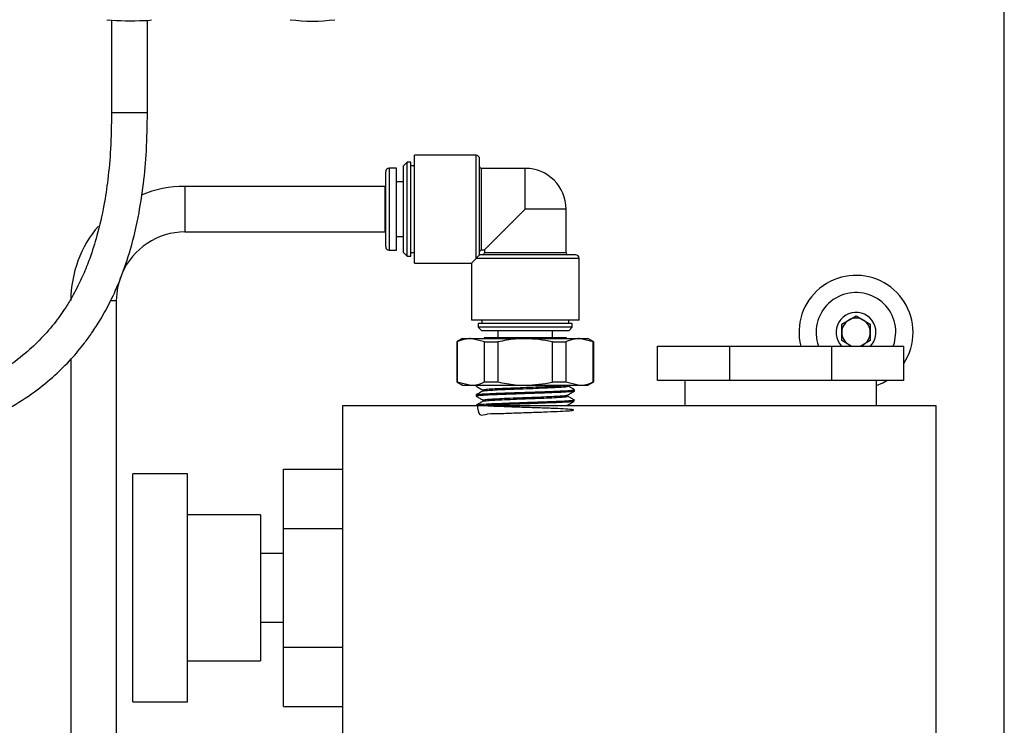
# Model space of a CAD drawing. Header units: inches. Extents: x 0.4 to 16.8, y 0 to 10.8.
# Tile 23 of 104: x 7.1 to 7.8, y 5.3 to 5.8. Entities that reach past the tile are written whole.
import ezdxf

# ---------------------------------------------------------------- set-up
doc = ezdxf.new("R2010")
doc.units = ezdxf.units.IN
doc.header["$MEASUREMENT"] = 0

msp = doc.modelspace()

# ---------------------------------------------------------------- linework, layer by layer
at = {"color": 7, "linetype": 'Continuous'}
for p, q in [((7.79493, 5.06628), (7.79493, 6.76003)), ((7.18342, 5.78627), (7.18342, 5.72304)), ((7.20803, 5.72304), (7.20803, 5.7863)), ((7.18342, 5.72304), (7.20803, 5.72304)), ((7.43309, 5.69378), (7.39086, 5.69378)), ((7.39086, 5.62003), (7.39086, 5.69378)), ((7.43309, 5.6232), (7.43309, 5.69378)), ((7.38594, 5.6891), (7.38348, 5.68664)), ((7.38348, 5.62718), (7.38348, 5.68664)), ((7.3884, 5.6891), (7.38594, 5.6891)), ((7.38594, 5.62472), (7.38594, 5.6891)), ((7.3884, 5.62472), (7.3884, 5.6891)), ((7.39086, 5.68664), (7.3884, 5.68664)), ((7.43555, 5.62566), (7.43555, 5.69132)), ((7.37118, 5.65691), (7.37118, 5.68257)), ((7.37856, 5.68503), (7.37364, 5.68503)), ((7.37364, 5.68503), (7.37364, 5.65691)), ((7.37856, 5.62878), (7.37856, 5.68503)), ((7.4668, 5.68484), (7.43678, 5.68484)), ((7.43678, 5.62898), (7.43678, 5.68484)), ((7.4668, 5.65691), (7.4668, 5.68484)), ((7.37055, 5.67253), (7.23368, 5.67253)), ((7.23368, 5.67253), (7.23368, 5.64128)), ((7.37055, 5.67253), (7.37055, 5.64128)), ((7.38348, 5.67566), (7.37856, 5.67566)), ((7.37118, 5.63125), (7.37118, 5.65691)), ((7.37364, 5.65691), (7.37364, 5.62878)), ((7.4668, 5.65691), (7.43887, 5.62898)), ((7.49473, 5.65691), (7.4668, 5.65691)), ((7.49473, 5.62689), (7.49473, 5.65691)), ((7.23368, 5.64128), (7.37055, 5.64128)), ((7.37856, 5.63816), (7.38348, 5.63816)), ((7.37364, 5.62878), (7.37856, 5.62878)), ((7.38348, 5.62718), (7.38594, 5.62472)), ((7.38594, 5.62472), (7.3884, 5.62472)), ((7.3884, 5.62718), (7.39086, 5.62718)), ((7.50121, 5.62566), (7.43555, 5.62566)), ((7.43678, 5.62898), (7.43887, 5.62898)), ((7.43887, 5.62898), (7.43887, 5.62689)), ((7.49473, 5.62689), (7.43887, 5.62689)), ((7.39086, 5.62003), (7.42993, 5.62003)), ((7.43309, 5.6232), (7.42993, 5.62003)), ((7.42993, 5.62003), (7.42993, 5.58097)), ((7.50368, 5.6232), (7.43309, 5.6232)), ((7.50368, 5.58097), (7.50368, 5.6232)), ((7.18291, 5.59441), (7.1868, 5.59441)), ((7.1868, 5.05383), (7.1868, 5.59441)), ((7.50368, 5.58097), (7.42993, 5.58097)), ((7.43461, 5.57851), (7.43461, 5.57605)), ((7.49899, 5.57851), (7.43461, 5.57851)), ((7.43707, 5.58097), (7.43707, 5.57851)), ((7.49653, 5.57851), (7.49653, 5.58097)), ((7.49899, 5.57605), (7.49899, 5.57851)), ((7.68361, 5.57816), (7.69336, 5.58379)), ((7.68361, 5.56691), (7.68361, 5.57816)), ((7.69336, 5.58379), (7.70311, 5.57816)), ((7.70311, 5.57816), (7.70311, 5.56691)), ((7.43461, 5.57605), (7.43707, 5.57359)), ((7.49899, 5.57605), (7.43461, 5.57605)), ((7.49653, 5.57359), (7.43707, 5.57359)), ((7.44805, 5.57359), (7.44805, 5.56867)), ((7.48555, 5.56867), (7.48555, 5.57359)), ((7.49653, 5.57359), (7.49899, 5.57605)), ((7.42383, 5.56827), (7.41993, 5.56602)), ((7.41993, 5.56602), (7.41993, 5.53854)), ((7.41993, 5.56602), (7.42022, 5.56602)), ((7.42022, 5.56602), (7.42022, 5.53854)), ((7.42383, 5.56827), (7.42959, 5.56827)), ((7.43895, 5.56602), (7.42959, 5.56827)), ((7.42959, 5.56827), (7.4668, 5.56827)), ((7.43868, 5.56867), (7.43868, 5.56827)), ((7.49493, 5.56867), (7.43868, 5.56867)), ((7.43895, 5.56602), (7.44807, 5.56602)), ((7.43895, 5.53854), (7.43895, 5.56602)), ((7.44807, 5.56602), (7.44807, 5.53854)), ((7.4668, 5.56827), (7.50401, 5.56827)), ((7.48553, 5.56602), (7.49465, 5.56602)), ((7.48553, 5.53854), (7.48553, 5.56602)), ((7.49465, 5.56602), (7.49465, 5.53854)), ((7.49493, 5.56827), (7.49493, 5.56867)), ((7.51338, 5.56602), (7.50401, 5.56827)), ((7.50401, 5.56827), (7.50977, 5.56827)), ((7.51368, 5.56602), (7.50977, 5.56827)), ((7.51338, 5.53854), (7.51338, 5.56602)), ((7.51338, 5.56602), (7.51368, 5.56602)), ((7.51368, 5.53854), (7.51368, 5.56602)), ((7.6901, 5.56316), (7.68361, 5.56691)), ((7.70311, 5.56691), (7.69662, 5.56316)), ((7.55747, 5.53966), (7.55747, 5.56316)), ((7.55747, 5.56316), (7.60687, 5.56316)), ((7.60687, 5.53966), (7.60687, 5.56316)), ((7.60687, 5.56316), (7.67673, 5.56316)), ((7.67673, 5.53966), (7.67673, 5.56316)), ((7.67673, 5.56316), (7.72613, 5.56316)), ((7.72613, 5.53966), (7.72613, 5.56316)), ((7.15555, 5.55411), (7.15555, 5.05383)), ((7.41993, 5.53854), (7.42383, 5.53628)), ((7.41993, 5.53854), (7.42022, 5.53854)), ((7.42022, 5.53854), (7.42959, 5.53628)), ((7.43895, 5.53854), (7.44807, 5.53854)), ((7.48553, 5.53854), (7.49465, 5.53854)), ((7.49465, 5.53854), (7.50401, 5.53628)), ((7.50977, 5.53628), (7.51368, 5.53854)), ((7.51338, 5.53854), (7.51368, 5.53854)), ((7.60687, 5.53966), (7.55747, 5.53966)), ((7.57618, 5.53966), (7.57618, 5.52253)), ((7.67673, 5.53966), (7.60687, 5.53966)), ((7.72613, 5.53966), (7.67673, 5.53966)), ((7.70743, 5.52253), (7.70743, 5.53966)), ((7.42383, 5.53628), (7.42959, 5.53628)), ((7.42959, 5.53628), (7.4668, 5.53628)), ((7.43305, 5.53628), (7.43307, 5.53571)), ((7.43758, 5.53313), (7.43758, 5.53229)), ((7.4668, 5.53628), (7.50401, 5.53628)), ((7.50042, 5.53225), (7.50045, 5.53322)), ((7.50401, 5.53628), (7.50977, 5.53628)), ((7.43325, 5.52976), (7.43328, 5.52878)), ((7.43779, 5.52618), (7.43779, 5.52535)), ((7.49591, 5.52878), (7.49591, 5.52962)), ((7.50021, 5.5253), (7.50024, 5.52628)), ((7.3418, 5.52253), (7.74805, 5.52253)), ((7.3418, 4.77253), (7.3418, 5.52253)), ((7.43347, 5.5228), (7.43348, 5.52253)), ((7.4957, 5.52253), (7.4957, 5.52267)), ((7.74805, 5.52253), (7.74805, 4.77253)), ((7.30118, 5.43815), (7.30118, 5.47874)), ((7.30118, 5.47874), (7.3418, 5.47874)), ((7.23555, 5.47566), (7.19805, 5.47566)), ((7.19805, 5.39753), (7.19805, 5.47566)), ((7.23555, 5.39753), (7.23555, 5.47566)), ((7.25055, 5.44753), (7.23555, 5.44753)), ((7.26055, 5.44753), (7.25055, 5.44753)), ((7.27055, 5.44753), (7.26055, 5.44753)), ((7.28555, 5.44753), (7.27055, 5.44753)), ((7.28555, 5.44753), (7.28555, 5.34753)), ((7.30118, 5.43815), (7.3418, 5.43815)), ((7.30118, 5.35696), (7.30118, 5.43815)), ((7.30118, 5.42097), (7.28555, 5.42097)), ((7.19805, 5.31941), (7.19805, 5.39753)), ((7.23555, 5.31941), (7.23555, 5.39753)), ((7.28555, 5.3741), (7.30118, 5.3741)), ((7.30118, 5.35696), (7.3418, 5.35696)), ((7.30118, 5.31636), (7.30118, 5.35696)), ((7.23555, 5.34753), (7.28555, 5.34753)), ((7.19805, 5.31941), (7.23555, 5.31941)), ((7.30118, 5.31636), (7.3418, 5.31636))]:
    msp.add_line(p, q, dxfattribs=at)
at = {"color": 7, "linetype": 'Continuous', "flags": 128}
for points in [[(7.1868, 5.59441), (7.1877, 5.60355), (7.18967, 5.61057)], [(7.71891, 5.56288), (7.71974, 5.56547), (7.72068, 5.57253)], [(7.68849, 5.56409), (7.68963, 5.56353), (7.69068, 5.56316)], [(7.69604, 5.56316), (7.69709, 5.56353), (7.69824, 5.56409)], [(7.70743, 5.53609), (7.71166, 5.53802), (7.71446, 5.53966)]]:
    msp.add_lwpolyline(points, dxfattribs=at)
at = {"color": 7, "linetype": 'Continuous'}
for centre, radius, start, end in [((7.1962, 5.95062), 0.16471, 264.45767, 273.28927), ((7.20689, 5.80024), 0.01411, 264.95792, 286.09525), ((7.32104, 5.90259), 0.11691, 262.50173, 277.49827), ((7.43309, 5.69132), 0.00246, 0, 90), ((7.43678, 5.68607), 0.00123, 180, 270), ((7.37364, 5.68257), 0.00246, 90, 180), ((7.4668, 5.65691), 0.02793, 0, 90), ((7.23368, 5.59441), 0.07813, 90, 112.58305), ((7.23368, 5.59441), 0.07813, 139.29065, 180), ((7.23368, 5.59441), 0.04688, 90, 156.99768), ((7.37364, 5.63125), 0.00246, 180, 270), ((7.43678, 5.62775), 0.00123, 90, 180), ((7.43764, 5.62689), 0.00123, 270, 0), ((7.49596, 5.62689), 0.00123, 180, 270), ((7.50121, 5.6232), 0.00246, 0, 90), ((7.69336, 5.57253), 0.03906, 0, 193.88654), ((7.69336, 5.57253), 0.02731, 0, 200.07497), ((7.69336, 5.57253), 0.01366, 0, 223.3536), ((7.69336, 5.57253), 0.00975, 120, 180), ((7.69336, 5.57253), 0.00975, 60, 120), ((7.69336, 5.57253), 0.00975, 0, 60), ((7.69336, 5.57253), 0.00975, 180, 240), ((7.69336, 5.57253), 0.00975, 300, 0), ((7.69336, 5.57253), 0.01366, 316.6464, 0), ((7.69336, 5.57253), 0.03906, 327.00661, 0)]:
    msp.add_arc(centre, radius, start, end, dxfattribs=at)
for points, knots in [([(6.50419, 5.46132), (6.5049, 5.4616), (6.51699, 5.46646), (6.54107, 5.47292), (6.57656, 5.48049), (6.61334, 5.48541), (6.6563, 5.48878), (6.7045, 5.48997), (6.75699, 5.48922), (6.80864, 5.48744), (6.86009, 5.48549), (6.91221, 5.48429), (6.95637, 5.48494), (6.99258, 5.48744), (7.01875, 5.49055), (7.03934, 5.49427), (7.05462, 5.49783), (7.06712, 5.50125), (7.08143, 5.50593), (7.09728, 5.51232), (7.11412, 5.52082), (7.13006, 5.53102), (7.14419, 5.54244), (7.15552, 5.55371), (7.16375, 5.56354), (7.17032, 5.57258), (7.17638, 5.58199), (7.18317, 5.59443), (7.19028, 5.61044), (7.19711, 5.63071), (7.20217, 5.65246), (7.20558, 5.67508), (7.20765, 5.69801), (7.2079, 5.71434), (7.20803, 5.72304)], [0, 0, 0, 0, 0.002782, 0.047177, 0.090697, 0.135606, 0.183153, 0.248686, 0.312216, 0.374895, 0.437489, 0.500141, 0.564226, 0.597996, 0.631541, 0.659411, 0.673237, 0.687737, 0.705626, 0.726684, 0.747988, 0.771487, 0.791851, 0.809546, 0.824877, 0.834072, 0.846145, 0.861255, 0.879686, 0.901897, 0.928596, 0.949393, 0.973034, 1, 1, 1, 1]), ([(7.18342, 5.72304), (7.1833, 5.71473), (7.18306, 5.6994), (7.18115, 5.67824), (7.17819, 5.65836), (7.17411, 5.64025), (7.16909, 5.6244), (7.16455, 5.61302), (7.16067, 5.60476), (7.15699, 5.59778), (7.15208, 5.58949), (7.14491, 5.5792), (7.13543, 5.56819), (7.1235, 5.55703), (7.11015, 5.54722), (7.09431, 5.53812), (7.07701, 5.53041), (7.05595, 5.52337), (7.03154, 5.51759), (7.00453, 5.51343), (6.9771, 5.51089), (6.94158, 5.50916), (6.89821, 5.50909), (6.84679, 5.51058), (6.79569, 5.51256), (6.74464, 5.51413), (6.69252, 5.51449), (6.64923, 5.51296), (6.61546, 5.51016), (6.59335, 5.50758), (6.57409, 5.50465), (6.5568, 5.50147), (6.5388, 5.49749), (6.52106, 5.49298), (6.50912, 5.48891), (6.50419, 5.48723)], [0, 0, 0, 0, 0.026818, 0.049496, 0.068678, 0.092003, 0.109926, 0.123311, 0.132679, 0.140456, 0.150019, 0.165532, 0.183778, 0.201118, 0.224147, 0.244344, 0.26901, 0.295303, 0.328381, 0.364465, 0.399612, 0.43353, 0.500046, 0.564753, 0.629411, 0.694007, 0.758707, 0.827185, 0.85797, 0.886843, 0.911306, 0.931459, 0.953044, 0.980565, 1, 1, 1, 1]), ([(7.43555, 5.62566), (7.43554, 5.62565), (7.43553, 5.62564), (7.4354, 5.62551), (7.43521, 5.62532), (7.43501, 5.62512), (7.43477, 5.62488), (7.43449, 5.6246), (7.43408, 5.62419), (7.43357, 5.62368), (7.43326, 5.62337), (7.43309, 5.6232)], [0, 0, 0, 0, 0.175225, 0.307556, 0.366748, 0.426554, 0.478582, 0.534181, 0.620448, 0.788472, 1, 1, 1, 1]), ([(7.42959, 5.56827), (7.42849, 5.56822), (7.42533, 5.56807), (7.42224, 5.56683), (7.42022, 5.56602)], [0, 0, 0, 0, 0.3490348, 1, 1, 1, 1]), ([(7.4668, 5.56827), (7.4645, 5.56822), (7.45819, 5.56806), (7.452, 5.56681), (7.44807, 5.56602)], [0, 0, 0, 0, 0.3650466, 1, 1, 1, 1]), ([(7.48553, 5.56602), (7.48541, 5.56605), (7.47928, 5.56746), (7.47298, 5.56787), (7.4668, 5.56827)], [0, 0, 0, 0, 0.019957, 1, 1, 1, 1]), ([(7.50401, 5.56827), (7.50291, 5.56822), (7.49976, 5.56807), (7.49666, 5.56683), (7.49465, 5.56602)], [0, 0, 0, 0, 0.3490348, 1, 1, 1, 1]), ([(7.42959, 5.53628), (7.43069, 5.53634), (7.43384, 5.53649), (7.43694, 5.53773), (7.43895, 5.53854)], [0, 0, 0, 0, 0.349035, 1, 1, 1, 1]), ([(7.44807, 5.53854), (7.452, 5.53775), (7.45819, 5.5365), (7.4645, 5.53634), (7.4668, 5.53628)], [0, 0, 0, 0, 0.634953, 1, 1, 1, 1]), ([(7.4668, 5.53628), (7.47298, 5.53669), (7.47928, 5.5371), (7.48541, 5.53851), (7.48553, 5.53854)], [0, 0, 0, 0, 0.980043, 1, 1, 1, 1]), ([(7.50401, 5.53628), (7.50511, 5.53634), (7.50827, 5.53649), (7.51136, 5.53773), (7.51338, 5.53854)], [0, 0, 0, 0, 0.349035, 1, 1, 1, 1]), ([(7.50029, 5.5322), (7.50031, 5.53219), (7.50072, 5.53206), (7.49797, 5.53181), (7.49203, 5.53143), (7.48281, 5.53106), (7.47191, 5.53069), (7.46041, 5.53031), (7.44966, 5.52994), (7.44076, 5.52957), (7.43519, 5.52919), (7.43277, 5.52893), (7.43339, 5.5288), (7.43345, 5.52878)], [0, 0, 0, 0, 0.004714, 0.114301, 0.22385, 0.333362, 0.442836, 0.552273, 0.661672, 0.771033, 0.880357, 0.989643, 1, 1, 1, 1]), ([(7.43309, 5.53569), (7.43385, 5.53525), (7.43536, 5.53437), (7.43688, 5.5335), (7.43764, 5.53306)], [0, 0, 0, 0, 0.500047, 1, 1, 1, 1]), ([(7.43764, 5.53233), (7.43691, 5.53191), (7.43546, 5.53107), (7.43401, 5.53023), (7.43328, 5.52981)], [0, 0, 0, 0, 0.499951, 1, 1, 1, 1]), ([(7.43358, 5.52982), (7.43391, 5.52993), (7.43462, 5.53015), (7.44017, 5.53051), (7.44867, 5.53088), (7.45932, 5.53125), (7.4708, 5.53163), (7.48183, 5.532), (7.49124, 5.53237), (7.49762, 5.53274), (7.50065, 5.53303), (7.50016, 5.53319), (7.50005, 5.53323)], [0, 0, 0, 0, 0.090376, 0.199733, 0.309128, 0.418561, 0.528031, 0.637538, 0.747083, 0.856665, 0.966285, 1, 1, 1, 1]), ([(7.43771, 5.53313), (7.43785, 5.53322), (7.43815, 5.53343), (7.44169, 5.53374), (7.44734, 5.53407), (7.45474, 5.5344), (7.46319, 5.53473), (7.47197, 5.53505), (7.4803, 5.53538), (7.48743, 5.53571), (7.49246, 5.53601), (7.4942, 5.5362), (7.49496, 5.53628)], [0, 0, 0, 0, 0.091551, 0.195159, 0.298804, 0.402485, 0.506203, 0.609958, 0.713749, 0.817577, 0.92144, 1, 1, 1, 1]), ([(7.43792, 5.53233), (7.43804, 5.5324), (7.43835, 5.53258), (7.44172, 5.53288), (7.44733, 5.5332), (7.45475, 5.53353), (7.46319, 5.53386), (7.47197, 5.53419), (7.48029, 5.53451), (7.48746, 5.53484), (7.49277, 5.53517), (7.49597, 5.53549), (7.49598, 5.5357), (7.49599, 5.5358)], [0, 0, 0, 0, 0.062755, 0.156942, 0.251162, 0.345416, 0.439704, 0.534024, 0.628378, 0.722765, 0.817184, 0.911635, 1, 1, 1, 1]), ([(7.49585, 5.52958), (7.49661, 5.53002), (7.49812, 5.5309), (7.49964, 5.53177), (7.5004, 5.53221)], [0, 0, 0, 0, 0.499948, 1, 1, 1, 1]), ([(7.50043, 5.53328), (7.4997, 5.5337), (7.49825, 5.53454), (7.49679, 5.53538), (7.49607, 5.5358)], [0, 0, 0, 0, 0.5000495, 1, 1, 1, 1]), ([(7.43388, 5.52288), (7.43419, 5.52003), (7.43479, 5.51448), (7.44082, 5.5171), (7.44932, 5.51688), (7.4599, 5.51741), (7.47124, 5.51774), (7.48209, 5.51813), (7.49122, 5.5185), (7.49761, 5.51887), (7.50052, 5.51924), (7.49963, 5.51962), (7.49504, 5.51999), (7.48725, 5.52036), (7.47716, 5.52074), (7.46588, 5.52111), (7.45471, 5.52148), (7.44489, 5.52186), (7.43753, 5.52223), (7.43348, 5.5226), (7.43317, 5.52297), (7.43667, 5.52335), (7.44356, 5.52372), (7.45308, 5.52409), (7.46416, 5.52447), (7.47555, 5.52484), (7.48593, 5.52521), (7.49426, 5.52558), (7.4991, 5.52596), (7.50097, 5.52621), (7.50013, 5.52635), (7.50008, 5.52635)], [0, 0, 0, 0, 0.037274, 0.07269, 0.108119, 0.143561, 0.179015, 0.214481, 0.24996, 0.285451, 0.320954, 0.35647, 0.391998, 0.427538, 0.463091, 0.498656, 0.534233, 0.569823, 0.605425, 0.64104, 0.676667, 0.712307, 0.747959, 0.783623, 0.8193, 0.854989, 0.890691, 0.926405, 0.962131, 0.99787, 1, 1, 1, 1]), ([(7.43332, 5.52874), (7.43407, 5.5283), (7.43557, 5.52743), (7.43706, 5.52657), (7.43779, 5.52615)], [0, 0, 0, 0, 0.507728, 1, 1, 1, 1]), ([(7.43786, 5.52539), (7.43713, 5.52497), (7.43568, 5.52413), (7.43422, 5.52328), (7.4335, 5.52286)], [0, 0, 0, 0, 0.499949, 1, 1, 1, 1]), ([(7.43788, 5.52618), (7.43785, 5.52619), (7.43744, 5.52631), (7.43902, 5.52653), (7.44272, 5.52686), (7.4488, 5.52719), (7.45638, 5.52752), (7.46489, 5.52785), (7.47358, 5.52817), (7.48166, 5.5285), (7.48851, 5.52883), (7.49328, 5.52916), (7.49569, 5.52941), (7.4956, 5.52955), (7.49558, 5.52958)], [0, 0, 0, 0, 0.007133, 0.103387, 0.199674, 0.295994, 0.392348, 0.488734, 0.585154, 0.681608, 0.778095, 0.874617, 0.971173, 1, 1, 1, 1]), ([(7.438, 5.52538), (7.43828, 5.52548), (7.43888, 5.52568), (7.44281, 5.52599), (7.44878, 5.52632), (7.45638, 5.52665), (7.46489, 5.52698), (7.47358, 5.5273), (7.48166, 5.52763), (7.4885, 5.52796), (7.49331, 5.52829), (7.49581, 5.52856), (7.49565, 5.52873), (7.49559, 5.52878)], [0, 0, 0, 0, 0.0828468, 0.1790773, 0.2753411, 0.371638, 0.4679682, 0.5643316, 0.6607286, 0.7571594, 0.8536242, 0.9501232, 1, 1, 1, 1]), ([(7.49969, 5.52525), (7.49971, 5.5252), (7.49976, 5.52502), (7.49584, 5.52472), (7.48856, 5.52434), (7.47861, 5.52397), (7.46737, 5.5236), (7.45615, 5.52322), (7.44637, 5.52287), (7.44202, 5.52264), (7.44003, 5.52253)], [0, 0, 0, 0, 0.060679, 0.198108, 0.335489, 0.472822, 0.610108, 0.747346, 0.884537, 1, 1, 1, 1]), ([(7.49564, 5.52264), (7.4964, 5.52308), (7.49791, 5.52396), (7.49943, 5.52483), (7.50019, 5.52527)], [0, 0, 0, 0, 0.49995, 1, 1, 1, 1]), ([(7.50021, 5.52634), (7.49948, 5.52676), (7.49803, 5.5276), (7.49658, 5.52844), (7.49585, 5.52886)], [0, 0, 0, 0, 0.500049, 1, 1, 1, 1]), ([(7.49513, 5.52253), (7.49533, 5.52256), (7.49564, 5.52259), (7.49554, 5.52263), (7.49551, 5.52264)], [0, 0, 0, 0, 0.642821, 1, 1, 1, 1])]:
    msp.add_open_spline(points, degree=3, knots=knots, dxfattribs=at)

doc.saveas('drawing.dxf')
